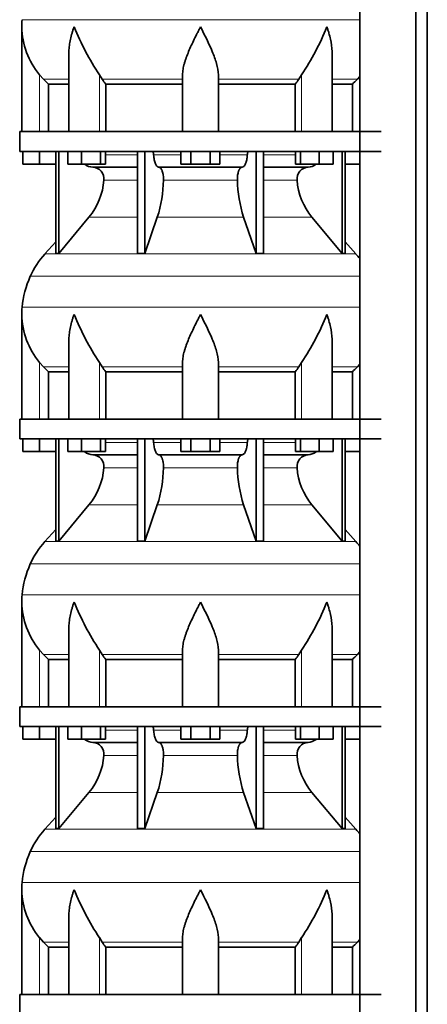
# Model space of a CAD drawing. Header units: millimetres. Extents: x 148 to 904, y -3227 to 2234.
# Tile 22 of 26: x 164 to 369, y 760 to 1257. Entities that reach past the tile are written whole.
import ezdxf

# ---------------------------------------------------------------- set-up
doc = ezdxf.new("R2010")
doc.units = ezdxf.units.MM
doc.layers.add('MID_134-15', color=7, linetype='Continuous')
doc.layers.add('VSI134_DIFFUSORE', color=7, linetype='Continuous')

# ---------------------------------------------------------------- blocks, each defined once
blk = doc.blocks.new('SE')
at = {"layer": 'MID_134-15', "color": 7, "linetype": 'Continuous', "lineweight": 35}
for p, q in [((334.95, 1655.18), (334.95, -536.32)), ((363.09, -536.32), (363.09, 1655.18)), ((368.89, -536.32), (368.89, 1655.18)), ((334.88, 1335.18), (334.88, 1200.18)), ((334.88, 1190.18), (334.88, 1055.18)), ((334.88, 1045.18), (334.88, 910.18)), ((334.88, 900.18), (334.88, 765.18))]:
    blk.add_line(p, q, dxfattribs=at)
at = {"layer": 'VSI134_DIFFUSORE', "color": 4, "linetype": 'Continuous', "lineweight": 9}
for p, q in [((164.86, 1256.54), (334.88, 1256.54)), ((173.69, 1200.18), (173.69, 1228.78)), ((175.7, 1226.48), (188.41, 1226.48)), ((203.78, 1200.18), (203.78, 1228.78)), ((205.2, 1226.48), (245.69, 1226.48)), ((263.69, 1226.48), (304.18, 1226.48)), ((305.6, 1200.18), (305.6, 1228.78)), ((320.97, 1226.48), (333.68, 1226.48)), ((206.89, 1188.41), (222.99, 1188.41)), ((231.12, 1188.41), (244.87, 1188.41)), ((264.5, 1188.41), (278.26, 1188.41)), ((286.39, 1188.41), (302.48, 1188.41)), ((222.99, 1175.64), (206.06, 1175.64)), ((273.3, 1175.64), (236.08, 1175.64)), ((303.32, 1175.64), (286.39, 1175.64)), ((198.55, 1156.94), (222.99, 1156.94)), ((232.97, 1156.94), (276.41, 1156.94)), ((286.39, 1156.94), (310.83, 1156.94)), ((176.39, 1138.43), (332.99, 1138.43)), ((169.02, 1127.17), (334.88, 1127.17)), ((164.86, 1111.54), (334.88, 1111.54)), ((173.69, 1055.18), (173.69, 1083.78)), ((203.78, 1055.18), (203.78, 1083.78)), ((305.6, 1055.18), (305.6, 1083.78)), ((175.7, 1081.48), (188.41, 1081.48)), ((205.2, 1081.48), (245.69, 1081.48)), ((263.69, 1081.48), (304.18, 1081.48)), ((320.97, 1081.48), (333.68, 1081.48)), ((206.89, 1043.41), (222.99, 1043.41)), ((231.12, 1043.41), (244.87, 1043.41)), ((264.5, 1043.41), (278.26, 1043.41)), ((286.39, 1043.41), (302.48, 1043.41)), ((222.99, 1030.64), (206.06, 1030.64)), ((273.3, 1030.64), (236.08, 1030.64)), ((303.32, 1030.64), (286.39, 1030.64)), ((198.55, 1011.94), (222.99, 1011.94)), ((232.97, 1011.94), (276.41, 1011.94)), ((286.39, 1011.94), (310.83, 1011.94)), ((176.39, 993.43), (332.99, 993.43)), ((169.02, 982.17), (334.88, 982.17)), ((164.86, 966.54), (334.88, 966.54)), ((173.69, 910.18), (173.69, 938.78)), ((203.78, 910.18), (203.78, 938.78)), ((305.6, 910.18), (305.6, 938.78)), ((175.7, 936.48), (188.41, 936.48)), ((205.2, 936.48), (245.69, 936.48)), ((263.69, 936.48), (304.18, 936.48)), ((320.97, 936.48), (333.68, 936.48)), ((206.89, 898.41), (222.99, 898.41)), ((231.12, 898.41), (244.87, 898.41)), ((264.5, 898.41), (278.26, 898.41)), ((286.39, 898.41), (302.48, 898.41)), ((222.99, 885.64), (206.06, 885.64)), ((273.3, 885.64), (236.08, 885.64)), ((303.32, 885.64), (286.39, 885.64)), ((198.55, 866.94), (222.99, 866.94)), ((232.97, 866.94), (276.41, 866.94)), ((286.39, 866.94), (310.83, 866.94)), ((176.39, 848.43), (332.99, 848.43)), ((169.02, 837.17), (334.88, 837.17)), ((164.86, 821.54), (334.88, 821.54)), ((173.69, 765.18), (173.69, 793.78)), ((175.7, 791.48), (188.41, 791.48)), ((203.78, 765.18), (203.78, 793.78)), ((205.2, 791.48), (245.69, 791.48)), ((263.69, 791.48), (304.18, 791.48)), ((305.6, 765.18), (305.6, 793.78)), ((320.97, 791.48), (333.68, 791.48))]:
    blk.add_line(p, q, dxfattribs=at)
at = {"layer": 'VSI134_DIFFUSORE', "color": 7, "linetype": 'Continuous', "lineweight": 35}
for p, q in [((164.69, 1252.92), (164.69, 1200.18)), ((188.41, 1239.54), (188.41, 1200.18)), ((320.97, 1200.18), (320.97, 1239.54)), ((175.7, 1226.48), (173.69, 1228.78)), ((205.2, 1226.48), (203.78, 1228.78)), ((245.69, 1200.18), (245.69, 1228.78)), ((263.69, 1200.18), (263.69, 1228.78)), ((305.6, 1228.78), (304.18, 1226.48)), ((334.88, 1227.86), (333.68, 1226.48)), ((178.22, 1224.04), (188.41, 1224.04)), ((178.22, 1200.18), (178.22, 1224.04)), ((206.98, 1224.04), (245.69, 1224.04)), ((206.98, 1200.18), (206.98, 1224.04)), ((263.69, 1224.04), (302.4, 1224.04)), ((302.4, 1224.04), (302.4, 1200.18)), ((320.97, 1224.04), (331.16, 1224.04)), ((331.16, 1224.04), (331.16, 1200.18)), ((163.69, 1200.18), (345.69, 1200.18)), ((163.69, 1200.18), (163.69, 1190.18)), ((163.69, 1190.18), (345.69, 1190.18)), ((165.19, 1183.78), (165.19, 1190.18)), ((165.19, 1183.78), (165.19, 1190.18)), ((173.69, 1183.78), (173.69, 1190.18)), ((181.86, 1190.18), (181.86, 1138.73)), ((183.39, 1190.18), (183.39, 1138.73)), ((187.93, 1183.78), (187.93, 1190.18)), ((194.87, 1183.78), (194.87, 1190.18)), ((204.35, 1183.78), (204.35, 1190.18)), ((206.89, 1183.78), (206.89, 1190.18)), ((222.99, 1190.18), (222.99, 1138.73)), ((226.69, 1190.18), (226.69, 1138.73)), ((244.87, 1183.78), (244.87, 1190.18)), ((249.78, 1183.78), (249.78, 1190.18)), ((259.6, 1183.78), (259.6, 1190.18)), ((264.5, 1183.78), (264.5, 1190.18)), ((282.69, 1190.18), (282.69, 1138.73)), ((286.39, 1190.18), (286.39, 1138.73)), ((302.48, 1183.78), (302.48, 1190.18)), ((305.03, 1183.78), (305.03, 1190.18)), ((314.51, 1183.78), (314.51, 1190.18)), ((321.45, 1183.78), (321.45, 1190.18)), ((325.99, 1190.18), (325.99, 1138.73)), ((327.52, 1190.18), (327.52, 1138.73)), ((173.69, 1183.78), (165.19, 1183.78)), ((181.86, 1183.78), (173.69, 1183.78)), ((194.87, 1183.78), (187.93, 1183.78)), ((204.35, 1183.78), (194.87, 1183.78)), ((200.52, 1182.18), (222.99, 1182.18)), ((206.89, 1183.78), (204.35, 1183.78)), ((233.78, 1182.18), (275.6, 1182.18)), ((249.78, 1183.78), (244.87, 1183.78)), ((259.6, 1183.78), (249.78, 1183.78)), ((264.5, 1183.78), (259.6, 1183.78)), ((286.39, 1182.18), (308.86, 1182.18)), ((305.03, 1183.78), (302.48, 1183.78)), ((314.51, 1183.78), (305.03, 1183.78)), ((321.45, 1183.78), (314.51, 1183.78)), ((334.88, 1183.78), (327.52, 1183.78)), ((183.39, 1138.73), (198.55, 1156.94)), ((226.69, 1138.73), (232.97, 1156.94)), ((276.41, 1156.94), (282.69, 1138.73)), ((310.83, 1156.94), (325.99, 1138.73)), ((181.86, 1144.5), (176.39, 1138.43)), ((332.99, 1138.43), (327.52, 1144.5)), ((181.86, 1138.73), (183.39, 1138.73)), ((222.99, 1138.73), (226.69, 1138.73)), ((282.69, 1138.73), (286.39, 1138.73)), ((325.99, 1138.73), (327.52, 1138.73)), ((164.69, 1107.92), (164.69, 1055.18)), ((188.41, 1094.54), (188.41, 1055.18)), ((320.97, 1055.18), (320.97, 1094.54)), ((175.7, 1081.48), (173.69, 1083.78)), ((205.2, 1081.48), (203.78, 1083.78)), ((245.69, 1055.18), (245.69, 1083.78)), ((263.69, 1055.18), (263.69, 1083.78)), ((305.6, 1083.78), (304.18, 1081.48)), ((334.88, 1082.86), (333.68, 1081.48)), ((178.22, 1079.04), (188.41, 1079.04)), ((178.22, 1055.18), (178.22, 1079.04)), ((206.98, 1079.04), (245.69, 1079.04)), ((206.98, 1055.18), (206.98, 1079.04)), ((263.69, 1079.04), (302.4, 1079.04)), ((302.4, 1079.04), (302.4, 1055.18)), ((320.97, 1079.04), (331.16, 1079.04)), ((331.16, 1079.04), (331.16, 1055.18)), ((163.69, 1055.18), (345.69, 1055.18)), ((163.69, 1055.18), (163.69, 1045.18)), ((163.69, 1045.18), (345.69, 1045.18)), ((165.19, 1038.78), (165.19, 1045.18)), ((165.19, 1038.78), (165.19, 1045.18)), ((173.69, 1038.78), (173.69, 1045.18)), ((181.86, 1045.18), (181.86, 993.73)), ((183.39, 1045.18), (183.39, 993.73)), ((187.93, 1038.78), (187.93, 1045.18)), ((194.87, 1038.78), (194.87, 1045.18)), ((204.35, 1038.78), (204.35, 1045.18)), ((206.89, 1038.78), (206.89, 1045.18)), ((222.99, 1045.18), (222.99, 993.73)), ((226.69, 1045.18), (226.69, 993.73)), ((244.87, 1038.78), (244.87, 1045.18)), ((249.78, 1038.78), (249.78, 1045.18)), ((259.6, 1038.78), (259.6, 1045.18)), ((264.5, 1038.78), (264.5, 1045.18)), ((282.69, 1045.18), (282.69, 993.73)), ((286.39, 1045.18), (286.39, 993.73)), ((302.48, 1038.78), (302.48, 1045.18)), ((305.03, 1038.78), (305.03, 1045.18)), ((314.51, 1038.78), (314.51, 1045.18)), ((321.45, 1038.78), (321.45, 1045.18)), ((325.99, 1045.18), (325.99, 993.73)), ((327.52, 1045.18), (327.52, 993.73)), ((173.69, 1038.78), (165.19, 1038.78)), ((181.86, 1038.78), (173.69, 1038.78)), ((194.87, 1038.78), (187.93, 1038.78)), ((204.35, 1038.78), (194.87, 1038.78)), ((206.89, 1038.78), (204.35, 1038.78)), ((249.78, 1038.78), (244.87, 1038.78)), ((259.6, 1038.78), (249.78, 1038.78)), ((264.5, 1038.78), (259.6, 1038.78)), ((305.03, 1038.78), (302.48, 1038.78)), ((314.51, 1038.78), (305.03, 1038.78)), ((321.45, 1038.78), (314.51, 1038.78)), ((334.88, 1038.78), (327.52, 1038.78)), ((200.52, 1037.18), (222.99, 1037.18)), ((233.78, 1037.18), (275.6, 1037.18)), ((286.39, 1037.18), (308.86, 1037.18)), ((183.39, 993.73), (198.55, 1011.94)), ((226.69, 993.73), (232.97, 1011.94)), ((276.41, 1011.94), (282.69, 993.73)), ((310.83, 1011.94), (325.99, 993.73)), ((181.86, 999.5), (176.39, 993.43)), ((332.99, 993.43), (327.52, 999.5)), ((181.86, 993.73), (183.39, 993.73)), ((222.99, 993.73), (226.69, 993.73)), ((282.69, 993.73), (286.39, 993.73)), ((325.99, 993.73), (327.52, 993.73)), ((164.69, 962.92), (164.69, 910.18)), ((188.41, 949.54), (188.41, 910.18)), ((320.97, 910.18), (320.97, 949.54)), ((175.7, 936.48), (173.69, 938.78)), ((205.2, 936.48), (203.78, 938.78)), ((245.69, 910.18), (245.69, 938.78)), ((263.69, 910.18), (263.69, 938.78)), ((305.6, 938.78), (304.18, 936.48)), ((178.22, 934.04), (188.41, 934.04)), ((178.22, 910.18), (178.22, 934.04)), ((206.98, 934.04), (245.69, 934.04)), ((206.98, 910.18), (206.98, 934.04)), ((263.69, 934.04), (302.4, 934.04)), ((302.4, 934.04), (302.4, 910.18)), ((320.97, 934.04), (331.16, 934.04)), ((331.16, 934.04), (331.16, 910.18)), ((334.88, 937.86), (333.68, 936.48)), ((163.69, 910.18), (345.69, 910.18)), ((163.69, 910.18), (163.69, 900.18)), ((163.69, 900.18), (345.69, 900.18)), ((165.19, 893.78), (165.19, 900.18)), ((165.19, 893.78), (165.19, 900.18)), ((173.69, 893.78), (173.69, 900.18)), ((181.86, 900.18), (181.86, 848.73)), ((183.39, 900.18), (183.39, 848.73)), ((187.93, 893.78), (187.93, 900.18)), ((194.87, 893.78), (194.87, 900.18)), ((204.35, 893.78), (204.35, 900.18)), ((206.89, 893.78), (206.89, 900.18)), ((222.99, 900.18), (222.99, 848.73)), ((226.69, 900.18), (226.69, 848.73)), ((244.87, 893.78), (244.87, 900.18)), ((249.78, 893.78), (249.78, 900.18)), ((259.6, 893.78), (259.6, 900.18)), ((264.5, 893.78), (264.5, 900.18)), ((282.69, 900.18), (282.69, 848.73)), ((286.39, 900.18), (286.39, 848.73)), ((302.48, 893.78), (302.48, 900.18)), ((305.03, 893.78), (305.03, 900.18)), ((314.51, 893.78), (314.51, 900.18)), ((321.45, 893.78), (321.45, 900.18)), ((325.99, 900.18), (325.99, 848.73)), ((327.52, 900.18), (327.52, 848.73)), ((173.69, 893.78), (165.19, 893.78)), ((181.86, 893.78), (173.69, 893.78)), ((194.87, 893.78), (187.93, 893.78)), ((204.35, 893.78), (194.87, 893.78)), ((206.89, 893.78), (204.35, 893.78)), ((249.78, 893.78), (244.87, 893.78)), ((259.6, 893.78), (249.78, 893.78)), ((264.5, 893.78), (259.6, 893.78)), ((305.03, 893.78), (302.48, 893.78)), ((314.51, 893.78), (305.03, 893.78)), ((321.45, 893.78), (314.51, 893.78)), ((334.88, 893.78), (327.52, 893.78)), ((200.52, 892.18), (222.99, 892.18)), ((233.78, 892.18), (275.6, 892.18)), ((286.39, 892.18), (308.86, 892.18)), ((183.39, 848.73), (198.55, 866.94)), ((226.69, 848.73), (232.97, 866.94)), ((276.41, 866.94), (282.69, 848.73)), ((310.83, 866.94), (325.99, 848.73)), ((181.86, 854.5), (176.39, 848.43)), ((332.99, 848.43), (327.52, 854.5)), ((181.86, 848.73), (183.39, 848.73)), ((222.99, 848.73), (226.69, 848.73)), ((282.69, 848.73), (286.39, 848.73)), ((325.99, 848.73), (327.52, 848.73)), ((164.69, 817.92), (164.69, 765.18)), ((188.41, 804.54), (188.41, 765.18)), ((320.97, 765.18), (320.97, 804.54)), ((175.7, 791.48), (173.69, 793.78)), ((205.2, 791.48), (203.78, 793.78)), ((245.69, 765.18), (245.69, 793.78)), ((263.69, 765.18), (263.69, 793.78)), ((305.6, 793.78), (304.18, 791.48)), ((334.88, 792.86), (333.68, 791.48)), ((178.22, 789.04), (188.41, 789.04)), ((178.22, 765.18), (178.22, 789.04)), ((206.98, 789.04), (245.69, 789.04)), ((206.98, 765.18), (206.98, 789.04)), ((263.69, 789.04), (302.4, 789.04)), ((302.4, 789.04), (302.4, 765.18)), ((320.97, 789.04), (331.16, 789.04)), ((331.16, 789.04), (331.16, 765.18)), ((163.69, 765.18), (345.69, 765.18)), ((163.69, 765.18), (163.69, 755.18))]:
    blk.add_line(p, q, dxfattribs=at)
for centre, radius, start, end in [((203.19, 1252.91), 38.5, 174.5826, 180.0016), ((203.34, 1253.58), 38.66, 180.9959, 219.9106), ((329.39, 1310.45), 149.83, 202.585, 213.0327), ((192.33, 1303.94), 135.94, 326.4322, 337.9502), ((238.34, 1248.72), 39.91, 213.8601, 218.2043), ((271.07, 1248.7), 39.88, 321.7938, 326.1418), ((200.75, 1188.86), 6.68, 230.2819, 268.0094), ((200.23, 1176.32), 5.87, 353.3223, 87.2173), ((309.13, 1176.34), 5.85, 92.5772, 186.8833), ((308.62, 1188.87), 6.69, 272.0607, 309.722), ((172.76, 1178.16), 33.4, 320.5472, 355.6594), ((171.12, 1176.84), 64.97, 342.1602, 358.9354), ((339.77, 1177.09), 66.48, 181.2569, 197.6475), ((336.73, 1178.21), 33.51, 184.3996, 219.3938), ((209.09, 1108.98), 44, 138, 155.5912), ((300.29, 1108.98), 44, 38.1684, 42), ((213.64, 1106.92), 49, 155.5912, 174.5826), ((203.19, 1107.91), 38.5, 174.5826, 180.0016), ((203.34, 1108.58), 38.66, 180.9959, 219.9106), ((329.39, 1165.45), 149.83, 202.585, 213.0327), ((192.33, 1158.94), 135.94, 326.4322, 337.9502), ((238.34, 1103.72), 39.91, 213.8601, 218.2043), ((271.07, 1103.7), 39.88, 321.7938, 326.1418), ((200.75, 1043.86), 6.68, 230.2819, 268.0094), ((308.62, 1043.87), 6.69, 272.0607, 309.722), ((200.23, 1031.32), 5.87, 353.3223, 87.2173), ((309.13, 1031.34), 5.85, 92.5772, 186.8833), ((172.76, 1033.16), 33.4, 320.5472, 355.6594), ((171.12, 1031.84), 64.97, 342.1602, 358.9354), ((339.77, 1032.09), 66.48, 181.2569, 197.6475), ((336.73, 1033.21), 33.51, 184.3996, 219.3938), ((209.09, 963.98), 44, 138, 155.5912), ((300.29, 963.98), 44, 38.1684, 42), ((213.64, 961.92), 49, 155.5912, 174.5826), ((203.19, 962.91), 38.5, 174.5826, 180.0016), ((203.34, 963.58), 38.66, 180.9959, 219.9106), ((329.39, 1020.45), 149.83, 202.585, 213.0327), ((192.33, 1013.94), 135.94, 326.4322, 337.9502), ((238.34, 958.72), 39.91, 213.8601, 218.2043), ((271.07, 958.7), 39.88, 321.7938, 326.1418), ((200.75, 898.86), 6.68, 230.2819, 268.0094), ((308.62, 898.87), 6.69, 272.0607, 309.722), ((200.23, 886.32), 5.87, 353.3223, 87.2173), ((309.13, 886.34), 5.85, 92.5772, 186.8833), ((172.76, 888.16), 33.4, 320.5472, 355.6594), ((171.12, 886.84), 64.97, 342.1602, 358.9354), ((339.77, 887.09), 66.48, 181.2569, 197.6475), ((336.73, 888.21), 33.51, 184.3996, 219.3938), ((209.09, 818.98), 44, 138, 155.5912), ((300.29, 818.98), 44, 38.1684, 42), ((213.64, 816.92), 49, 155.5912, 174.5826), ((203.19, 817.91), 38.5, 174.5826, 180.0016), ((203.34, 818.58), 38.66, 180.9959, 219.9106), ((329.39, 875.45), 149.83, 202.585, 213.0327), ((192.33, 868.94), 135.94, 326.4322, 337.9502), ((238.34, 813.72), 39.91, 213.8601, 218.2043), ((271.07, 813.7), 39.88, 321.7938, 326.1418)]:
    blk.add_arc(centre, radius, start, end, dxfattribs=at)
for points, knots in [([(191.05, 1252.91), (190.96, 1252.65), (190.86, 1252.39), (190.68, 1251.87), (190.6, 1251.6), (190.34, 1250.82), (190.18, 1250.3), (189.72, 1248.74), (189.46, 1247.71), (189.01, 1245.63), (188.82, 1244.59), (188.55, 1242.54), (188.47, 1241.52), (188.42, 1240.18), (188.41, 1239.86), (188.41, 1239.53)], [0, 0, 0, 0, 0.03125, 0.03125, 0.0625, 0.0625, 0.125, 0.125, 0.25, 0.25, 0.375, 0.375, 0.5, 0.5, 0.5400162, 0.5400162, 0.5400162, 0.5400162]), ([(254.69, 1252.91), (254.56, 1252.65), (254.42, 1252.39), (254.16, 1251.87), (254.03, 1251.6), (253.63, 1250.82), (253.36, 1250.3), (252.58, 1248.74), (252.06, 1247.71), (251.05, 1245.63), (250.55, 1244.59), (249.61, 1242.54), (249.15, 1241.52), (248.31, 1239.49), (247.91, 1238.49), (247.37, 1236.98), (247.2, 1236.48), (246.88, 1235.48), (246.73, 1234.98), (246.31, 1233.5), (246.09, 1232.53), (245.78, 1230.63), (245.69, 1229.7), (245.69, 1228.78)], [0, 0, 0, 0, 0.03125, 0.03125, 0.0625, 0.0625, 0.125, 0.125, 0.25, 0.25, 0.375, 0.375, 0.5, 0.5, 0.625, 0.625, 0.6875, 0.6875, 0.75, 0.75, 0.875, 0.875, 1, 1, 1, 1]), ([(263.69, 1228.78), (263.69, 1230.61), (263.34, 1232.51), (262.24, 1236.46), (261.5, 1238.48), (258.96, 1244.55), (256.8, 1248.76), (254.69, 1252.91)], [0, 0, 0, 0, 0.25, 0.25, 0.5, 0.5, 1, 1, 1, 1]), ([(320.97, 1239.53), (320.97, 1239.87), (320.96, 1240.21), (320.87, 1242.6), (320.59, 1244.64), (319.92, 1247.72), (319.65, 1248.75), (319.2, 1250.31), (319.04, 1250.82), (318.78, 1251.6), (318.65, 1252), (318.52, 1252.39), (318.42, 1252.65), (318.38, 1252.78), (318.33, 1252.91)], [0.4588627, 0.4588627, 0.4588627, 0.4588627, 0.5, 0.5, 0.75, 0.75, 0.875, 0.875, 0.9375, 0.9375, 0.96875, 0.984375, 0.984375, 1, 1, 1, 1]), ([(230.36, 1190.18), (230.4, 1190.18), (230.45, 1190.17), (230.54, 1190.13), (230.59, 1190.1), (230.72, 1189.97), (230.8, 1189.84), (230.94, 1189.51), (230.99, 1189.32), (231.08, 1188.89), (231.11, 1188.65), (231.12, 1188.41)], [0, 0, 0, 0, 0.125, 0.125, 0.25, 0.25, 0.5, 0.5, 0.75, 0.75, 1, 1, 1, 1]), ([(233.78, 1182.18), (233.62, 1182.18), (233.46, 1182.22), (233.22, 1182.34), (233.14, 1182.39), (232.98, 1182.5), (232.9, 1182.57), (232.67, 1182.79), (232.53, 1182.98), (232.25, 1183.43), (232.12, 1183.68), (231.87, 1184.24), (231.76, 1184.56), (231.56, 1185.23), (231.47, 1185.59), (231.33, 1186.34), (231.26, 1186.74), (231.17, 1187.56), (231.14, 1187.98), (231.12, 1188.41)], [0, 0, 0, 0, 0.125, 0.125, 0.1875, 0.1875, 0.25, 0.25, 0.375, 0.375, 0.5, 0.5, 0.625, 0.625, 0.75, 0.75, 0.875, 0.875, 1, 1, 1, 1]), ([(278.26, 1188.41), (278.24, 1187.98), (278.21, 1187.56), (278.14, 1186.95), (278.11, 1186.75), (278.05, 1186.36), (278.02, 1186.16), (277.91, 1185.59), (277.82, 1185.24), (277.67, 1184.73), (277.62, 1184.57), (277.5, 1184.26), (277.45, 1184.11), (277.26, 1183.68), (277.13, 1183.43), (276.86, 1182.99), (276.71, 1182.8), (276.4, 1182.49), (276.25, 1182.38), (275.93, 1182.22), (275.76, 1182.18), (275.6, 1182.18)], [0, 0, 0, 0, 0.125, 0.125, 0.1875, 0.1875, 0.25, 0.25, 0.375, 0.375, 0.4375, 0.4375, 0.5, 0.5, 0.625, 0.625, 0.75, 0.75, 0.875, 0.875, 1, 1, 1, 1]), ([(278.26, 1188.41), (278.27, 1188.65), (278.3, 1188.88), (278.36, 1189.21), (278.39, 1189.31), (278.45, 1189.5), (278.48, 1189.59), (278.55, 1189.76), (278.59, 1189.83), (278.66, 1189.95), (278.71, 1190.01), (278.79, 1190.1), (278.84, 1190.13), (278.93, 1190.17), (278.98, 1190.18), (279.02, 1190.18)], [0, 0, 0, 0, 0.25, 0.25, 0.375, 0.375, 0.5, 0.5, 0.625, 0.625, 0.75, 0.75, 0.875, 0.875, 1, 1, 1, 1]), ([(233.78, 1182.18), (233.86, 1182.18), (233.94, 1182.17), (234.1, 1182.13), (234.18, 1182.1), (234.41, 1181.97), (234.56, 1181.84), (234.86, 1181.51), (234.99, 1181.3), (235.19, 1180.94), (235.25, 1180.81), (235.37, 1180.53), (235.43, 1180.38), (235.59, 1179.93), (235.68, 1179.59), (235.81, 1179.06), (235.84, 1178.87), (235.91, 1178.49), (235.94, 1178.3), (236.02, 1177.71), (236.05, 1177.3), (236.09, 1176.47), (236.09, 1176.05), (236.08, 1175.64)], [0, 0, 0, 0, 0.0625, 0.0625, 0.125, 0.125, 0.25, 0.25, 0.375, 0.375, 0.4375, 0.4375, 0.5, 0.5, 0.625, 0.625, 0.6875, 0.6875, 0.75, 0.75, 0.875, 0.875, 1, 1, 1, 1]), ([(273.3, 1175.64), (273.29, 1176.05), (273.29, 1176.47), (273.32, 1177.09), (273.33, 1177.29), (273.37, 1177.7), (273.39, 1177.9), (273.47, 1178.49), (273.53, 1178.87), (273.65, 1179.41), (273.7, 1179.58), (273.79, 1179.92), (273.9, 1180.24), (274.01, 1180.53), (274.13, 1180.81), (274.19, 1180.94), (274.39, 1181.3), (274.52, 1181.51), (274.82, 1181.84), (274.97, 1181.97), (275.28, 1182.14), (275.44, 1182.18), (275.6, 1182.18)], [0, 0, 0, 0, 0.125, 0.125, 0.1875, 0.1875, 0.25, 0.25, 0.375, 0.375, 0.4375, 0.4375, 0.5, 0.5625, 0.5625, 0.625, 0.625, 0.75, 0.75, 0.875, 0.875, 1, 1, 1, 1]), ([(191.05, 1107.91), (190.96, 1107.65), (190.86, 1107.39), (190.68, 1106.87), (190.6, 1106.6), (190.34, 1105.82), (190.18, 1105.3), (189.72, 1103.74), (189.46, 1102.71), (189.01, 1100.63), (188.82, 1099.59), (188.55, 1097.54), (188.47, 1096.52), (188.42, 1095.18), (188.41, 1094.86), (188.41, 1094.53)], [0, 0, 0, 0, 0.03125, 0.03125, 0.0625, 0.0625, 0.125, 0.125, 0.25, 0.25, 0.375, 0.375, 0.5, 0.5, 0.5400162, 0.5400162, 0.5400162, 0.5400162]), ([(254.69, 1107.91), (254.56, 1107.65), (254.42, 1107.39), (254.16, 1106.87), (254.03, 1106.6), (253.63, 1105.82), (253.36, 1105.3), (252.58, 1103.74), (252.06, 1102.71), (251.05, 1100.63), (250.55, 1099.59), (249.61, 1097.54), (249.15, 1096.52), (248.31, 1094.49), (247.91, 1093.49), (247.37, 1091.98), (247.2, 1091.48), (246.88, 1090.48), (246.73, 1089.98), (246.31, 1088.5), (246.09, 1087.53), (245.78, 1085.63), (245.69, 1084.7), (245.69, 1083.78)], [0, 0, 0, 0, 0.03125, 0.03125, 0.0625, 0.0625, 0.125, 0.125, 0.25, 0.25, 0.375, 0.375, 0.5, 0.5, 0.625, 0.625, 0.6875, 0.6875, 0.75, 0.75, 0.875, 0.875, 1, 1, 1, 1]), ([(263.69, 1083.78), (263.69, 1085.61), (263.34, 1087.51), (262.24, 1091.46), (261.5, 1093.48), (258.96, 1099.55), (256.8, 1103.76), (254.69, 1107.91)], [0, 0, 0, 0, 0.25, 0.25, 0.5, 0.5, 1, 1, 1, 1]), ([(320.97, 1094.53), (320.97, 1094.87), (320.96, 1095.21), (320.87, 1097.6), (320.59, 1099.64), (319.92, 1102.72), (319.65, 1103.75), (319.2, 1105.31), (319.04, 1105.82), (318.78, 1106.6), (318.65, 1107), (318.52, 1107.39), (318.42, 1107.65), (318.38, 1107.78), (318.33, 1107.91)], [0.4588627, 0.4588627, 0.4588627, 0.4588627, 0.5, 0.5, 0.75, 0.75, 0.875, 0.875, 0.9375, 0.9375, 0.96875, 0.984375, 0.984375, 1, 1, 1, 1]), ([(230.36, 1045.18), (230.4, 1045.18), (230.45, 1045.17), (230.54, 1045.13), (230.59, 1045.1), (230.72, 1044.97), (230.8, 1044.84), (230.94, 1044.51), (230.99, 1044.32), (231.08, 1043.89), (231.11, 1043.65), (231.12, 1043.41)], [0, 0, 0, 0, 0.125, 0.125, 0.25, 0.25, 0.5, 0.5, 0.75, 0.75, 1, 1, 1, 1]), ([(233.78, 1037.18), (233.62, 1037.18), (233.46, 1037.22), (233.22, 1037.34), (233.14, 1037.39), (232.98, 1037.5), (232.9, 1037.57), (232.67, 1037.79), (232.53, 1037.98), (232.25, 1038.43), (232.12, 1038.68), (231.87, 1039.24), (231.76, 1039.56), (231.56, 1040.23), (231.47, 1040.59), (231.33, 1041.34), (231.26, 1041.74), (231.17, 1042.56), (231.14, 1042.98), (231.12, 1043.41)], [0, 0, 0, 0, 0.125, 0.125, 0.1875, 0.1875, 0.25, 0.25, 0.375, 0.375, 0.5, 0.5, 0.625, 0.625, 0.75, 0.75, 0.875, 0.875, 1, 1, 1, 1]), ([(278.26, 1043.41), (278.24, 1042.98), (278.21, 1042.56), (278.14, 1041.95), (278.11, 1041.75), (278.05, 1041.36), (278.02, 1041.16), (277.91, 1040.59), (277.82, 1040.24), (277.67, 1039.73), (277.62, 1039.57), (277.5, 1039.26), (277.45, 1039.11), (277.26, 1038.68), (277.13, 1038.43), (276.86, 1037.99), (276.71, 1037.8), (276.4, 1037.49), (276.25, 1037.38), (275.93, 1037.22), (275.76, 1037.18), (275.6, 1037.18)], [0, 0, 0, 0, 0.125, 0.125, 0.1875, 0.1875, 0.25, 0.25, 0.375, 0.375, 0.4375, 0.4375, 0.5, 0.5, 0.625, 0.625, 0.75, 0.75, 0.875, 0.875, 1, 1, 1, 1]), ([(278.26, 1043.41), (278.27, 1043.65), (278.3, 1043.88), (278.36, 1044.21), (278.39, 1044.31), (278.45, 1044.5), (278.48, 1044.59), (278.55, 1044.76), (278.59, 1044.83), (278.66, 1044.95), (278.71, 1045.01), (278.79, 1045.1), (278.84, 1045.13), (278.93, 1045.17), (278.98, 1045.18), (279.02, 1045.18)], [0, 0, 0, 0, 0.25, 0.25, 0.375, 0.375, 0.5, 0.5, 0.625, 0.625, 0.75, 0.75, 0.875, 0.875, 1, 1, 1, 1]), ([(233.78, 1037.18), (233.86, 1037.18), (233.94, 1037.17), (234.1, 1037.13), (234.18, 1037.1), (234.41, 1036.97), (234.56, 1036.84), (234.86, 1036.51), (234.99, 1036.3), (235.19, 1035.94), (235.25, 1035.81), (235.37, 1035.53), (235.43, 1035.38), (235.59, 1034.93), (235.68, 1034.59), (235.81, 1034.06), (235.84, 1033.87), (235.91, 1033.49), (235.94, 1033.3), (236.02, 1032.71), (236.05, 1032.3), (236.09, 1031.47), (236.09, 1031.05), (236.08, 1030.64)], [0, 0, 0, 0, 0.0625, 0.0625, 0.125, 0.125, 0.25, 0.25, 0.375, 0.375, 0.4375, 0.4375, 0.5, 0.5, 0.625, 0.625, 0.6875, 0.6875, 0.75, 0.75, 0.875, 0.875, 1, 1, 1, 1]), ([(273.3, 1030.64), (273.29, 1031.05), (273.29, 1031.47), (273.32, 1032.09), (273.33, 1032.29), (273.37, 1032.7), (273.39, 1032.9), (273.47, 1033.49), (273.53, 1033.87), (273.65, 1034.41), (273.7, 1034.58), (273.79, 1034.92), (273.9, 1035.24), (274.01, 1035.53), (274.13, 1035.81), (274.19, 1035.94), (274.39, 1036.3), (274.52, 1036.51), (274.82, 1036.84), (274.97, 1036.97), (275.28, 1037.14), (275.44, 1037.18), (275.6, 1037.18)], [0, 0, 0, 0, 0.125, 0.125, 0.1875, 0.1875, 0.25, 0.25, 0.375, 0.375, 0.4375, 0.4375, 0.5, 0.5625, 0.5625, 0.625, 0.625, 0.75, 0.75, 0.875, 0.875, 1, 1, 1, 1]), ([(191.05, 962.91), (190.96, 962.65), (190.86, 962.39), (190.68, 961.87), (190.6, 961.6), (190.34, 960.82), (190.18, 960.3), (189.72, 958.74), (189.46, 957.71), (189.01, 955.63), (188.82, 954.59), (188.55, 952.54), (188.47, 951.52), (188.42, 950.18), (188.41, 949.86), (188.41, 949.53)], [0, 0, 0, 0, 0.03125, 0.03125, 0.0625, 0.0625, 0.125, 0.125, 0.25, 0.25, 0.375, 0.375, 0.5, 0.5, 0.5400162, 0.5400162, 0.5400162, 0.5400162]), ([(254.69, 962.91), (254.56, 962.65), (254.42, 962.39), (254.16, 961.87), (254.03, 961.6), (253.63, 960.82), (253.36, 960.3), (252.58, 958.74), (252.06, 957.71), (251.05, 955.63), (250.55, 954.59), (249.61, 952.54), (249.15, 951.52), (248.31, 949.49), (247.91, 948.49), (247.37, 946.98), (247.2, 946.48), (246.88, 945.48), (246.73, 944.98), (246.31, 943.5), (246.09, 942.53), (245.78, 940.63), (245.69, 939.7), (245.69, 938.78)], [0, 0, 0, 0, 0.03125, 0.03125, 0.0625, 0.0625, 0.125, 0.125, 0.25, 0.25, 0.375, 0.375, 0.5, 0.5, 0.625, 0.625, 0.6875, 0.6875, 0.75, 0.75, 0.875, 0.875, 1, 1, 1, 1]), ([(263.69, 938.78), (263.69, 940.61), (263.34, 942.51), (262.24, 946.46), (261.5, 948.48), (258.96, 954.55), (256.8, 958.76), (254.69, 962.91)], [0, 0, 0, 0, 0.25, 0.25, 0.5, 0.5, 1, 1, 1, 1]), ([(320.97, 949.53), (320.97, 949.87), (320.96, 950.21), (320.87, 952.6), (320.59, 954.64), (319.92, 957.72), (319.65, 958.75), (319.2, 960.31), (319.04, 960.82), (318.78, 961.6), (318.65, 962), (318.52, 962.39), (318.42, 962.65), (318.38, 962.78), (318.33, 962.91)], [0.4588627, 0.4588627, 0.4588627, 0.4588627, 0.5, 0.5, 0.75, 0.75, 0.875, 0.875, 0.9375, 0.9375, 0.96875, 0.984375, 0.984375, 1, 1, 1, 1]), ([(230.36, 900.18), (230.4, 900.18), (230.45, 900.17), (230.54, 900.13), (230.59, 900.1), (230.72, 899.97), (230.8, 899.84), (230.94, 899.51), (230.99, 899.32), (231.08, 898.89), (231.11, 898.65), (231.12, 898.41)], [0, 0, 0, 0, 0.125, 0.125, 0.25, 0.25, 0.5, 0.5, 0.75, 0.75, 1, 1, 1, 1]), ([(278.26, 898.41), (278.27, 898.65), (278.3, 898.88), (278.36, 899.21), (278.39, 899.31), (278.45, 899.5), (278.48, 899.59), (278.55, 899.76), (278.59, 899.83), (278.66, 899.95), (278.71, 900.01), (278.79, 900.1), (278.84, 900.13), (278.93, 900.17), (278.98, 900.18), (279.02, 900.18)], [0, 0, 0, 0, 0.25, 0.25, 0.375, 0.375, 0.5, 0.5, 0.625, 0.625, 0.75, 0.75, 0.875, 0.875, 1, 1, 1, 1]), ([(233.78, 892.18), (233.62, 892.18), (233.46, 892.22), (233.22, 892.34), (233.14, 892.39), (232.98, 892.5), (232.9, 892.57), (232.67, 892.79), (232.53, 892.98), (232.25, 893.43), (232.12, 893.68), (231.87, 894.24), (231.76, 894.56), (231.56, 895.23), (231.47, 895.59), (231.33, 896.34), (231.26, 896.74), (231.17, 897.56), (231.14, 897.98), (231.12, 898.41)], [0, 0, 0, 0, 0.125, 0.125, 0.1875, 0.1875, 0.25, 0.25, 0.375, 0.375, 0.5, 0.5, 0.625, 0.625, 0.75, 0.75, 0.875, 0.875, 1, 1, 1, 1]), ([(278.26, 898.41), (278.24, 897.98), (278.21, 897.56), (278.14, 896.95), (278.11, 896.75), (278.05, 896.36), (278.02, 896.16), (277.91, 895.59), (277.82, 895.24), (277.67, 894.73), (277.62, 894.57), (277.5, 894.26), (277.45, 894.11), (277.26, 893.68), (277.13, 893.43), (276.86, 892.99), (276.71, 892.8), (276.4, 892.49), (276.25, 892.38), (275.93, 892.22), (275.76, 892.18), (275.6, 892.18)], [0, 0, 0, 0, 0.125, 0.125, 0.1875, 0.1875, 0.25, 0.25, 0.375, 0.375, 0.4375, 0.4375, 0.5, 0.5, 0.625, 0.625, 0.75, 0.75, 0.875, 0.875, 1, 1, 1, 1]), ([(233.78, 892.18), (233.86, 892.18), (233.94, 892.17), (234.1, 892.13), (234.18, 892.1), (234.41, 891.97), (234.56, 891.84), (234.86, 891.51), (234.99, 891.3), (235.19, 890.94), (235.25, 890.81), (235.37, 890.53), (235.43, 890.38), (235.59, 889.93), (235.68, 889.59), (235.81, 889.06), (235.84, 888.87), (235.91, 888.49), (235.94, 888.3), (236.02, 887.71), (236.05, 887.3), (236.09, 886.47), (236.09, 886.05), (236.08, 885.64)], [0, 0, 0, 0, 0.0625, 0.0625, 0.125, 0.125, 0.25, 0.25, 0.375, 0.375, 0.4375, 0.4375, 0.5, 0.5, 0.625, 0.625, 0.6875, 0.6875, 0.75, 0.75, 0.875, 0.875, 1, 1, 1, 1]), ([(273.3, 885.64), (273.29, 886.05), (273.29, 886.47), (273.32, 887.09), (273.33, 887.29), (273.37, 887.7), (273.39, 887.9), (273.47, 888.49), (273.53, 888.87), (273.65, 889.41), (273.7, 889.58), (273.79, 889.92), (273.9, 890.24), (274.01, 890.53), (274.13, 890.81), (274.19, 890.94), (274.39, 891.3), (274.52, 891.51), (274.82, 891.84), (274.97, 891.97), (275.28, 892.14), (275.44, 892.18), (275.6, 892.18)], [0, 0, 0, 0, 0.125, 0.125, 0.1875, 0.1875, 0.25, 0.25, 0.375, 0.375, 0.4375, 0.4375, 0.5, 0.5625, 0.5625, 0.625, 0.625, 0.75, 0.75, 0.875, 0.875, 1, 1, 1, 1]), ([(191.05, 817.91), (190.96, 817.65), (190.86, 817.39), (190.68, 816.87), (190.6, 816.6), (190.34, 815.82), (190.18, 815.3), (189.72, 813.74), (189.46, 812.71), (189.01, 810.63), (188.82, 809.59), (188.55, 807.54), (188.47, 806.52), (188.42, 805.18), (188.41, 804.86), (188.41, 804.53)], [0, 0, 0, 0, 0.03125, 0.03125, 0.0625, 0.0625, 0.125, 0.125, 0.25, 0.25, 0.375, 0.375, 0.5, 0.5, 0.5400162, 0.5400162, 0.5400162, 0.5400162]), ([(254.69, 817.91), (254.56, 817.65), (254.42, 817.39), (254.16, 816.87), (254.03, 816.6), (253.63, 815.82), (253.36, 815.3), (252.58, 813.74), (252.06, 812.71), (251.05, 810.63), (250.55, 809.59), (249.61, 807.54), (249.15, 806.52), (248.31, 804.49), (247.91, 803.49), (247.37, 801.98), (247.2, 801.48), (246.88, 800.48), (246.73, 799.98), (246.31, 798.5), (246.09, 797.53), (245.78, 795.63), (245.69, 794.7), (245.69, 793.78)], [0, 0, 0, 0, 0.03125, 0.03125, 0.0625, 0.0625, 0.125, 0.125, 0.25, 0.25, 0.375, 0.375, 0.5, 0.5, 0.625, 0.625, 0.6875, 0.6875, 0.75, 0.75, 0.875, 0.875, 1, 1, 1, 1]), ([(263.69, 793.78), (263.69, 795.61), (263.34, 797.51), (262.24, 801.46), (261.5, 803.48), (258.96, 809.55), (256.8, 813.76), (254.69, 817.91)], [0, 0, 0, 0, 0.25, 0.25, 0.5, 0.5, 1, 1, 1, 1]), ([(320.97, 804.53), (320.97, 804.87), (320.96, 805.21), (320.87, 807.6), (320.59, 809.64), (319.92, 812.72), (319.65, 813.75), (319.2, 815.31), (319.04, 815.82), (318.78, 816.6), (318.65, 817), (318.52, 817.39), (318.42, 817.65), (318.38, 817.78), (318.33, 817.91)], [0.4588627, 0.4588627, 0.4588627, 0.4588627, 0.5, 0.5, 0.75, 0.75, 0.875, 0.875, 0.9375, 0.9375, 0.96875, 0.984375, 0.984375, 1, 1, 1, 1])]:
    blk.add_open_spline(points, degree=3, knots=knots, dxfattribs=at)
for points in [[(178.22, 1224.04), (177.35, 1224.82), (176.51, 1225.64), (175.7, 1226.48)], [(333.68, 1226.48), (332.87, 1225.64), (332.03, 1224.82), (331.16, 1224.04)], [(178.22, 1079.04), (177.35, 1079.82), (176.51, 1080.64), (175.7, 1081.48)], [(333.68, 1081.48), (332.87, 1080.64), (332.03, 1079.82), (331.16, 1079.04)], [(178.22, 934.04), (177.35, 934.82), (176.51, 935.64), (175.7, 936.48)], [(333.68, 936.48), (332.87, 935.64), (332.03, 934.82), (331.16, 934.04)], [(178.22, 789.04), (177.35, 789.82), (176.51, 790.64), (175.7, 791.48)], [(333.68, 791.48), (332.87, 790.64), (332.03, 789.82), (331.16, 789.04)]]:
    blk.add_open_spline(points, degree=3, dxfattribs=at)

msp = doc.modelspace()

# ---------------------------------------------------------------- block references
msp.add_blockref('SE', (0, 0))

doc.saveas('drawing.dxf')
